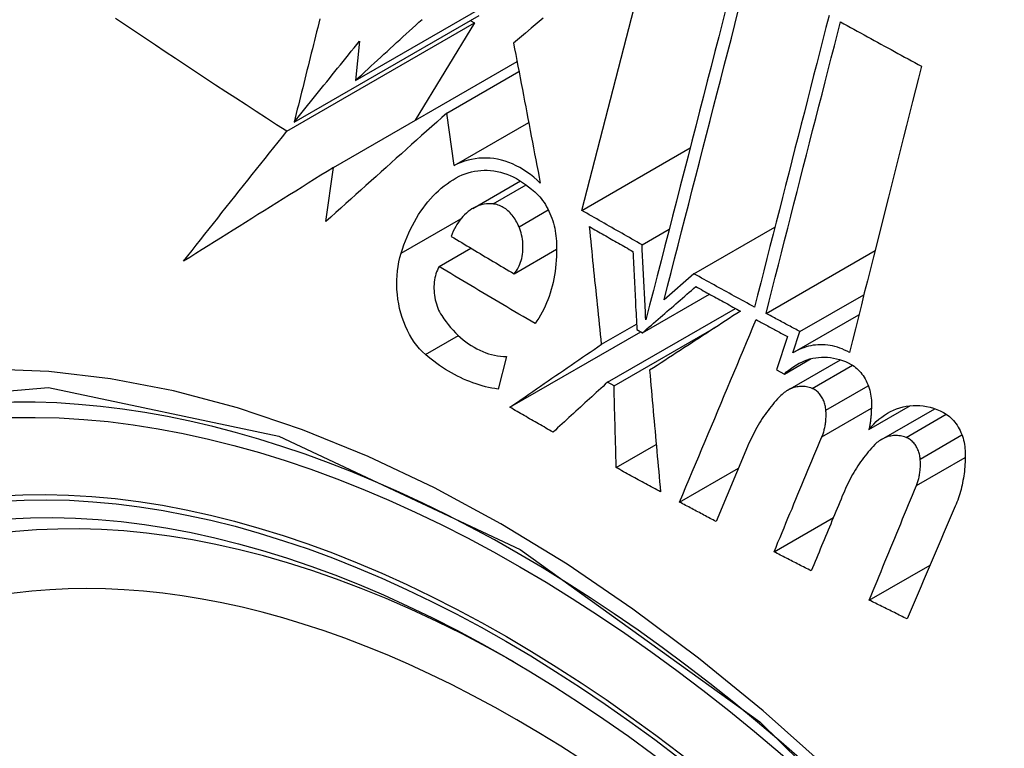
# Model space of a CAD drawing. Header units: inches. Extents: x 18 to 202, y 13 to 131.
# Tile 36 of 54: x 191.337 to 191.555, y 60.147 to 60.309. Entities that reach past the tile are written whole.
import ezdxf

# ---------------------------------------------------------------- set-up
doc = ezdxf.new("R2010")
doc.units = ezdxf.units.IN
doc.header["$MEASUREMENT"] = 0
doc.layers.add('Visible Edges(ANSI)', color=7, linetype='Continuous', lineweight=25)
doc.layers.add('Visible Tangent Edges(ANSI)', color=7, linetype='Continuous', lineweight=25)

msp = doc.modelspace()

# ---------------------------------------------------------------- linework, layer by layer
at = {"layer": 'Visible Edges(ANSI)'}
for p, q in [((191.46121, 60.26646), (191.47762, 60.3301)), ((191.41111, 60.2952), (191.44866, 60.31688)), ((191.39594, 60.28395), (191.43748, 60.30793)), ((191.39756, 60.28596), (191.4385, 60.30959)), ((191.43748, 60.30793), (191.42436, 60.28639)), ((191.43655, 60.30847), (191.43748, 60.30793)), ((191.41202, 60.3039), (191.41111, 60.2952)), ((191.4063, 60.27597), (191.44688, 60.2994)), ((191.43134, 60.288), (191.4473, 60.29722)), ((191.43297, 60.27636), (191.43134, 60.288)), ((191.43297, 60.27636), (191.44946, 60.28588)), ((191.46121, 60.26646), (191.48518, 60.2803)), ((191.40459, 60.26396), (191.4063, 60.27597)), ((191.43711, 60.2669), (191.44763, 60.27297)), ((191.47454, 60.25885), (191.48055, 60.26232)), ((191.48603, 60.25241), (191.50394, 60.26275)), ((191.42962, 60.25404), (191.43666, 60.25811)), ((191.44625, 60.25242), (191.45565, 60.25784)), ((191.50198, 60.24367), (191.52609, 60.25758)), ((191.48603, 60.25241), (191.4794, 60.24665)), ((191.47465, 60.23937), (191.48946, 60.24792)), ((191.50948, 60.23963), (191.52362, 60.24779)), ((191.46691, 60.22842), (191.49521, 60.24476)), ((191.50829, 60.23513), (191.5225, 60.24334)), ((191.46559, 60.23684), (191.47333, 60.24131)), ((191.46834, 60.22761), (191.49086, 60.24062)), ((191.4453, 60.22288), (191.47424, 60.23959)), ((191.47339, 60.24007), (191.47465, 60.23937)), ((191.50671, 60.23854), (191.50426, 60.23116)), ((191.50791, 60.2349), (191.50948, 60.23963)), ((191.44455, 60.23409), (191.4427, 60.22689)), ((191.50603, 60.23021), (191.51197, 60.23364)), ((191.50678, 60.22665), (191.51843, 60.23338)), ((191.50426, 60.23116), (191.50603, 60.23021)), ((191.46834, 60.22761), (191.46691, 60.22842)), ((191.52475, 60.21793), (191.53396, 60.22325)), ((191.52753, 60.21577), (191.5393, 60.22256)), ((191.46884, 60.20953), (191.47768, 60.21463)), ((191.49789, 60.21421), (191.49093, 60.19759)), ((191.48284, 60.2019), (191.49589, 60.20943)), ((191.50374, 60.1909), (191.51687, 60.19848)), ((191.52481, 60.1802), (191.53827, 60.18797))]:
    msp.add_line(p, q, dxfattribs=at)
at = {"layer": 'Visible Edges(ANSI)', "flags": 128}
for points in [[(191.49317, 60.31134), (191.49234, 60.30811), (191.4915, 60.30485), (191.49066, 60.30159), (191.48981, 60.29831), (191.48897, 60.29502), (191.48812, 60.29172), (191.48727, 60.28842), (191.48642, 60.2851), (191.48556, 60.28179), (191.48471, 60.27847), (191.48385, 60.27515), (191.483, 60.27183), (191.48214, 60.26851), (191.48129, 60.26519), (191.48044, 60.26188), (191.47959, 60.25858), (191.47874, 60.25528), (191.4779, 60.25199), (191.47705, 60.24872), (191.47621, 60.24546), (191.47538, 60.24221)], [(191.4794, 60.24665), (191.48017, 60.24966), (191.48095, 60.25268), (191.48173, 60.25572), (191.48251, 60.25876), (191.48329, 60.2618), (191.48408, 60.26486), (191.48486, 60.26792), (191.48565, 60.27098), (191.48644, 60.27405), (191.48723, 60.27711), (191.48802, 60.28018), (191.48881, 60.28325), (191.48959, 60.28631), (191.49038, 60.28937), (191.49117, 60.29243), (191.49195, 60.29548), (191.49274, 60.29852), (191.49352, 60.30156), (191.4943, 60.30458), (191.49507, 60.3076), (191.49584, 60.3106)], [(191.39594, 60.28395), (191.39368, 60.2854), (191.39143, 60.28686), (191.38917, 60.28832), (191.38692, 60.28978), (191.38468, 60.29125), (191.38243, 60.29271), (191.3802, 60.29418), (191.37796, 60.29565), (191.37573, 60.29713), (191.37351, 60.2986), (191.37129, 60.30008), (191.36907, 60.30155), (191.36686, 60.30303), (191.36465, 60.30451), (191.36245, 60.30598), (191.36025, 60.30746), (191.35806, 60.30894)], [(191.40326, 60.30884), (191.40303, 60.30789), (191.40279, 60.30694), (191.40255, 60.30599), (191.40231, 60.30503), (191.40207, 60.30408), (191.40184, 60.30313), (191.4016, 60.30217), (191.40136, 60.30122), (191.40112, 60.30027), (191.40088, 60.29931), (191.40065, 60.29836), (191.40041, 60.2974), (191.40017, 60.29645), (191.39993, 60.29549), (191.39969, 60.29454), (191.39946, 60.29359), (191.39922, 60.29263), (191.39898, 60.29168), (191.39874, 60.29072), (191.39851, 60.28977), (191.39827, 60.28882), (191.39803, 60.28786), (191.3978, 60.28691), (191.39756, 60.28596)], [(191.41111, 60.2952), (191.41181, 60.29584), (191.41251, 60.29648), (191.41321, 60.29712), (191.41391, 60.29777), (191.41461, 60.29841), (191.41531, 60.29906), (191.41601, 60.2997), (191.41672, 60.30034), (191.41742, 60.30099), (191.41812, 60.30163), (191.41883, 60.30228), (191.41953, 60.30292), (191.42023, 60.30357), (191.42094, 60.30421), (191.42164, 60.30486), (191.42234, 60.3055), (191.42305, 60.30615), (191.42375, 60.30679), (191.42446, 60.30744), (191.42516, 60.30808), (191.42586, 60.30872)], [(191.45266, 60.30901), (191.45135, 60.3079), (191.45003, 60.30679), (191.44872, 60.30568), (191.44742, 60.30457), (191.44611, 60.30347)], [(191.51591, 60.30958), (191.51524, 60.30694), (191.51456, 60.30429), (191.51388, 60.30163), (191.5132, 60.29896), (191.51251, 60.29628), (191.51182, 60.2936), (191.51114, 60.29091), (191.51045, 60.28822), (191.50976, 60.28552), (191.50907, 60.28282), (191.50838, 60.28012), (191.50769, 60.27741), (191.50699, 60.2747), (191.5063, 60.27199), (191.50561, 60.26929), (191.50492, 60.26658), (191.50423, 60.26387), (191.50354, 60.26117), (191.50285, 60.25847), (191.50216, 60.25578), (191.50148, 60.25309), (191.50079, 60.2504), (191.50011, 60.24772), (191.49943, 60.24505)], [(191.50198, 60.24367), (191.50266, 60.24634), (191.50334, 60.24902), (191.50402, 60.2517), (191.50471, 60.25439), (191.5054, 60.25708), (191.50608, 60.25978), (191.50677, 60.26249), (191.50746, 60.26519), (191.50815, 60.2679), (191.50884, 60.2706), (191.50953, 60.27331), (191.51022, 60.27602), (191.51091, 60.27872), (191.5116, 60.28143), (191.51229, 60.28413), (191.51298, 60.28682), (191.51367, 60.28952), (191.51436, 60.2922), (191.51504, 60.29489), (191.51572, 60.29756), (191.51641, 60.30023), (191.51709, 60.30289), (191.51776, 60.30554), (191.51844, 60.30818)], [(191.51844, 60.30818), (191.51918, 60.30777), (191.51993, 60.30736), (191.52068, 60.30694), (191.52142, 60.30653), (191.52217, 60.30612), (191.52291, 60.30571), (191.52366, 60.3053), (191.52441, 60.30489), (191.52516, 60.30448), (191.5259, 60.30407), (191.52665, 60.30366), (191.5274, 60.30324), (191.52815, 60.30283), (191.52889, 60.30242), (191.52964, 60.30202), (191.53039, 60.30161), (191.53114, 60.3012), (191.53189, 60.30079), (191.53264, 60.30038), (191.53339, 60.29997), (191.53414, 60.29956), (191.53489, 60.29915), (191.53564, 60.29874), (191.53639, 60.29834)], [(191.39756, 60.28596), (191.39816, 60.2867), (191.39876, 60.28745), (191.39936, 60.2882), (191.39996, 60.28894), (191.40056, 60.28969), (191.40116, 60.29044), (191.40176, 60.29118), (191.40236, 60.29193), (191.40297, 60.29268), (191.40357, 60.29343), (191.40417, 60.29418), (191.40477, 60.29492), (191.40538, 60.29567), (191.40598, 60.29642), (191.40659, 60.29717), (191.40719, 60.29792), (191.40779, 60.29866), (191.4084, 60.29941), (191.409, 60.30016), (191.40961, 60.30091), (191.41021, 60.30166), (191.41082, 60.3024), (191.41142, 60.30315), (191.41202, 60.3039)], [(191.44611, 60.30347), (191.44635, 60.3022), (191.44659, 60.30093), (191.44684, 60.29965), (191.44708, 60.29837), (191.44732, 60.29709), (191.44757, 60.2958), (191.44781, 60.29451), (191.44806, 60.29322), (191.44831, 60.29193), (191.44855, 60.29064), (191.4488, 60.28935), (191.44905, 60.28805), (191.44929, 60.28675), (191.44954, 60.28546), (191.44979, 60.28416), (191.45004, 60.28286), (191.45029, 60.28156), (191.45053, 60.28027), (191.45078, 60.27897), (191.45103, 60.27767), (191.45128, 60.27637), (191.45153, 60.27508), (191.45178, 60.27378), (191.45203, 60.27249)], [(191.53639, 60.29834), (191.53573, 60.29574), (191.53507, 60.29313), (191.53441, 60.29052), (191.53374, 60.2879), (191.53308, 60.28527), (191.53241, 60.28264), (191.53175, 60.28), (191.53108, 60.27736), (191.53041, 60.27471), (191.52974, 60.27206), (191.52907, 60.26941), (191.5284, 60.26676), (191.52773, 60.2641), (191.52706, 60.26145), (191.52639, 60.25879), (191.52572, 60.25614), (191.52506, 60.25349), (191.52439, 60.25084), (191.52372, 60.24819), (191.52306, 60.24555), (191.5224, 60.24291), (191.52174, 60.24027), (191.52108, 60.23764), (191.52042, 60.23502)], [(191.43134, 60.288), (191.43023, 60.28701), (191.42911, 60.28601), (191.428, 60.28501), (191.42688, 60.28401), (191.42576, 60.28301), (191.42465, 60.282), (191.42353, 60.281), (191.42241, 60.28), (191.42129, 60.27899), (191.42017, 60.27799), (191.41905, 60.27699), (191.41793, 60.27598), (191.41681, 60.27498), (191.4157, 60.27397), (191.41458, 60.27297), (191.41346, 60.27196), (191.41235, 60.27096), (191.41123, 60.26996), (191.41012, 60.26896), (191.40901, 60.26795), (191.4079, 60.26695), (191.40679, 60.26596), (191.40569, 60.26496), (191.40459, 60.26396)], [(191.37311, 60.2552), (191.37404, 60.25639), (191.37498, 60.25758), (191.37592, 60.25878), (191.37686, 60.25997), (191.37781, 60.26117), (191.37875, 60.26237), (191.3797, 60.26356), (191.38065, 60.26476), (191.3816, 60.26596), (191.38255, 60.26716), (191.3835, 60.26836), (191.38446, 60.26956), (191.38541, 60.27076), (191.38637, 60.27196), (191.38732, 60.27316), (191.38828, 60.27436), (191.38924, 60.27556), (191.39019, 60.27676), (191.39115, 60.27796), (191.39211, 60.27916), (191.39307, 60.28036), (191.39403, 60.28155), (191.39499, 60.28275), (191.39594, 60.28395)], [(191.45203, 60.27249), (191.45131, 60.27316), (191.45058, 60.2738), (191.44983, 60.27439), (191.44906, 60.27494), (191.44828, 60.27546), (191.44749, 60.27592), (191.44669, 60.27634), (191.44588, 60.27672), (191.44506, 60.27705), (191.44424, 60.27733), (191.44341, 60.27757), (191.44258, 60.27776), (191.44175, 60.2779), (191.44092, 60.27799), (191.4401, 60.27804), (191.43927, 60.27804), (191.43845, 60.27799), (191.43764, 60.27789), (191.43684, 60.27775), (191.43604, 60.27756), (191.43526, 60.27733), (191.43449, 60.27705), (191.43372, 60.27673), (191.43297, 60.27636)], [(191.4063, 60.27597), (191.4049, 60.27509), (191.4035, 60.27422), (191.4021, 60.27334), (191.4007, 60.27247), (191.39931, 60.2716), (191.39791, 60.27073), (191.39652, 60.26986), (191.39513, 60.26898), (191.39374, 60.26812), (191.39235, 60.26725), (191.39096, 60.26638), (191.38957, 60.26551), (191.38819, 60.26465), (191.38681, 60.26378), (191.38543, 60.26292), (191.38405, 60.26206), (191.38267, 60.26119), (191.3813, 60.26033), (191.37993, 60.25947), (191.37856, 60.25862), (191.37719, 60.25776), (191.37583, 60.25691), (191.37447, 60.25605), (191.37311, 60.2552)], [(191.43345, 60.27365), (191.4341, 60.27399), (191.43475, 60.27429), (191.43542, 60.27455), (191.4361, 60.27477), (191.43678, 60.27496), (191.43748, 60.27511), (191.43818, 60.27522), (191.43889, 60.2753), (191.4396, 60.27533), (191.44031, 60.27532), (191.44103, 60.27528), (191.44175, 60.27519), (191.44247, 60.27507), (191.44319, 60.2749), (191.44391, 60.2747), (191.44462, 60.27446), (191.44533, 60.27417), (191.44604, 60.27385), (191.44673, 60.27349), (191.44742, 60.2731), (191.4481, 60.27266), (191.44877, 60.2722), (191.44943, 60.27169), (191.45007, 60.27116)], [(191.42123, 60.25696), (191.42153, 60.25789), (191.42185, 60.25881), (191.42219, 60.25971), (191.42255, 60.2606), (191.42292, 60.26146), (191.42332, 60.26231), (191.42374, 60.26314), (191.42418, 60.26395), (191.42463, 60.26474), (191.4251, 60.26551), (191.42559, 60.26626), (191.4261, 60.26698), (191.42663, 60.26768), (191.42718, 60.26836), (191.42774, 60.26901), (191.42831, 60.26964), (191.42891, 60.27024), (191.42951, 60.27081), (191.43013, 60.27136), (191.43077, 60.27188), (191.43142, 60.27236), (191.43208, 60.27282), (191.43276, 60.27325), (191.43345, 60.27365)], [(191.45007, 60.27116), (191.45045, 60.27086), (191.45083, 60.27054), (191.4512, 60.2702), (191.45156, 60.26984), (191.4519, 60.26945), (191.45223, 60.26905), (191.45255, 60.26863), (191.45286, 60.26819), (191.45315, 60.26773), (191.45343, 60.26726), (191.45369, 60.26677), (191.45394, 60.26628), (191.45417, 60.26577), (191.45439, 60.26524), (191.45459, 60.26471), (191.45477, 60.26417), (191.45493, 60.26362), (191.45508, 60.26306), (191.45521, 60.2625), (191.45532, 60.26194), (191.45542, 60.26137), (191.45549, 60.2608), (191.45555, 60.26022), (191.45559, 60.25965)], [(191.44158, 60.26789), (191.44109, 60.26792), (191.4406, 60.26792), (191.44011, 60.26788), (191.43963, 60.26782), (191.43916, 60.26772), (191.43869, 60.26759), (191.43823, 60.26743), (191.43777, 60.26724), (191.43733, 60.26702), (191.4369, 60.26677), (191.43648, 60.26649), (191.43607, 60.26619), (191.43567, 60.26585), (191.43529, 60.2655), (191.43492, 60.26511), (191.43456, 60.2647), (191.43422, 60.26427), (191.4339, 60.26382), (191.4336, 60.26335), (191.43331, 60.26286), (191.43304, 60.26235), (191.43278, 60.26182), (191.43255, 60.26127), (191.43233, 60.26071)], [(191.44732, 60.26283), (191.44717, 60.26318), (191.447, 60.26352), (191.44683, 60.26385), (191.44665, 60.26417), (191.44645, 60.26448), (191.44625, 60.26479), (191.44604, 60.26508), (191.44583, 60.26536), (191.4456, 60.26562), (191.44537, 60.26588), (191.44513, 60.26612), (191.44488, 60.26635), (191.44462, 60.26657), (191.44437, 60.26677), (191.4441, 60.26695), (191.44383, 60.26712), (191.44356, 60.26727), (191.44328, 60.26741), (191.443, 60.26753), (191.44272, 60.26764), (191.44243, 60.26773), (191.44215, 60.2678), (191.44186, 60.26785), (191.44158, 60.26789)], [(191.47454, 60.25885), (191.47398, 60.25916), (191.47342, 60.25948), (191.47286, 60.2598), (191.4723, 60.26011), (191.47175, 60.26043), (191.47119, 60.26074), (191.47063, 60.26106), (191.47008, 60.26138), (191.46952, 60.26169), (191.46896, 60.26201), (191.46841, 60.26233), (191.46785, 60.26264), (191.4673, 60.26296), (191.46674, 60.26328), (191.46619, 60.2636), (191.46563, 60.26391), (191.46508, 60.26423), (191.46452, 60.26455), (191.46397, 60.26487), (191.46342, 60.26519), (191.46286, 60.2655), (191.46231, 60.26582), (191.46176, 60.26614), (191.46121, 60.26646)], [(191.44625, 60.25242), (191.4465, 60.25273), (191.44673, 60.25306), (191.44695, 60.25341), (191.44715, 60.25377), (191.44734, 60.25416), (191.44751, 60.25455), (191.44766, 60.25497), (191.44779, 60.25539), (191.44791, 60.25583), (191.448, 60.25628), (191.44808, 60.25673), (191.44814, 60.2572), (191.44818, 60.25767), (191.4482, 60.25814), (191.4482, 60.25862), (191.44818, 60.2591), (191.44814, 60.25958), (191.44808, 60.26006), (191.448, 60.26054), (191.4479, 60.26101), (191.44779, 60.26148), (191.44765, 60.26194), (191.44749, 60.26239), (191.44732, 60.26283)], [(191.46559, 60.23684), (191.46548, 60.23793), (191.46537, 60.23901), (191.46525, 60.2401), (191.46514, 60.24118), (191.46503, 60.24227), (191.46492, 60.24336), (191.4648, 60.24444), (191.46469, 60.24553), (191.46458, 60.24662), (191.46447, 60.2477), (191.46436, 60.24879), (191.46424, 60.24988), (191.46413, 60.25096), (191.46402, 60.25205), (191.46391, 60.25313), (191.4638, 60.25422), (191.46369, 60.2553), (191.46358, 60.25638), (191.46347, 60.25746), (191.46336, 60.25855), (191.46325, 60.25963), (191.46314, 60.2607), (191.46303, 60.26178), (191.46292, 60.26286)], [(191.46292, 60.26286), (191.46332, 60.26263), (191.46372, 60.2624), (191.46411, 60.26217), (191.46451, 60.26194), (191.46491, 60.26171), (191.46531, 60.26148), (191.46571, 60.26125), (191.46611, 60.26103), (191.46651, 60.2608), (191.46691, 60.26057), (191.46731, 60.26034), (191.46771, 60.26011), (191.46811, 60.25988), (191.46851, 60.25966), (191.46891, 60.25943), (191.46931, 60.2592), (191.46971, 60.25897), (191.47011, 60.25874), (191.47051, 60.25852), (191.47091, 60.25829), (191.47132, 60.25806), (191.47172, 60.25783), (191.47212, 60.25761), (191.47252, 60.25738)], [(191.43233, 60.26071), (191.43291, 60.26036), (191.43348, 60.26001), (191.43406, 60.25967), (191.43464, 60.25932), (191.43521, 60.25897), (191.43579, 60.25863), (191.43637, 60.25828), (191.43695, 60.25793), (191.43753, 60.25759), (191.43811, 60.25724), (191.43869, 60.25689), (191.43927, 60.25655), (191.43985, 60.2562), (191.44043, 60.25586), (191.44101, 60.25551), (191.44159, 60.25517), (191.44217, 60.25482), (191.44275, 60.25448), (191.44333, 60.25413), (191.44392, 60.25379), (191.4445, 60.25345), (191.44508, 60.2531), (191.44566, 60.25276), (191.44625, 60.25242)], [(191.45559, 60.25965), (191.45563, 60.25879), (191.45565, 60.25794), (191.45564, 60.25709), (191.45562, 60.25624), (191.45557, 60.2554), (191.4555, 60.25457), (191.45541, 60.25374), (191.4553, 60.25291), (191.45517, 60.2521), (191.45502, 60.25129), (191.45485, 60.2505), (191.45466, 60.24971), (191.45445, 60.24894), (191.45421, 60.24817), (191.45396, 60.24743), (191.4537, 60.24669), (191.45341, 60.24597), (191.4531, 60.24527), (191.45278, 60.24458), (191.45243, 60.24391), (191.45208, 60.24326), (191.4517, 60.24263), (191.4513, 60.24202), (191.45089, 60.24142)], [(191.47538, 60.24221), (191.47534, 60.2429), (191.47531, 60.2436), (191.47527, 60.24429), (191.47524, 60.24498), (191.4752, 60.24568), (191.47517, 60.24637), (191.47513, 60.24707), (191.47509, 60.24776), (191.47506, 60.24845), (191.47502, 60.24915), (191.47499, 60.24984), (191.47495, 60.25053), (191.47492, 60.25123), (191.47488, 60.25192), (191.47485, 60.25262), (191.47481, 60.25331), (191.47478, 60.254), (191.47474, 60.25469), (191.47471, 60.25539), (191.47467, 60.25608), (191.47464, 60.25677), (191.4746, 60.25746), (191.47457, 60.25816), (191.47454, 60.25885)], [(191.42662, 60.23455), (191.42596, 60.23517), (191.42532, 60.23583), (191.42472, 60.23655), (191.42414, 60.23732), (191.4236, 60.23813), (191.4231, 60.23899), (191.42263, 60.23988), (191.4222, 60.24081), (191.42182, 60.24176), (191.42147, 60.24274), (191.42117, 60.24374), (191.42091, 60.24475), (191.4207, 60.24578), (191.42053, 60.24682), (191.4204, 60.24787), (191.42032, 60.24891), (191.42028, 60.24996), (191.42029, 60.251), (191.42034, 60.25203), (191.42043, 60.25305), (191.42057, 60.25406), (191.42075, 60.25505), (191.42097, 60.25601), (191.42123, 60.25696)], [(191.47252, 60.25738), (191.47256, 60.25666), (191.47259, 60.25594), (191.47263, 60.25522), (191.47266, 60.2545), (191.4727, 60.25378), (191.47273, 60.25306), (191.47277, 60.25234), (191.47281, 60.25162), (191.47284, 60.2509), (191.47288, 60.25017), (191.47292, 60.24945), (191.47295, 60.24873), (191.47299, 60.24801), (191.47302, 60.24729), (191.47306, 60.24657), (191.4731, 60.24584), (191.47313, 60.24512), (191.47317, 60.2444), (191.47321, 60.24368), (191.47324, 60.24296), (191.47328, 60.24224), (191.47332, 60.24151), (191.47336, 60.24079), (191.47339, 60.24007)], [(191.42962, 60.25404), (191.42943, 60.25366), (191.42925, 60.25326), (191.42909, 60.25284), (191.42895, 60.25241), (191.42883, 60.25197), (191.42873, 60.25152), (191.42864, 60.25105), (191.42858, 60.25058), (191.42853, 60.25011), (191.42851, 60.24962), (191.4285, 60.24914), (191.42852, 60.24865), (191.42855, 60.24816), (191.42861, 60.24767), (191.42868, 60.24718), (191.42878, 60.24669), (191.42889, 60.24622), (191.42903, 60.24575), (191.42918, 60.24528), (191.42935, 60.24483), (191.42954, 60.24439), (191.42975, 60.24397), (191.42998, 60.24356), (191.43023, 60.24317)], [(191.45089, 60.24142), (191.45, 60.24194), (191.4491, 60.24246), (191.44821, 60.24299), (191.44731, 60.24351), (191.44642, 60.24403), (191.44553, 60.24455), (191.44464, 60.24508), (191.44375, 60.2456), (191.44286, 60.24613), (191.44197, 60.24665), (191.44109, 60.24718), (191.4402, 60.2477), (191.43931, 60.24823), (191.43843, 60.24875), (191.43754, 60.24928), (191.43666, 60.24981), (191.43578, 60.25034), (191.43489, 60.25087), (191.43401, 60.2514), (191.43313, 60.25192), (191.43226, 60.25245), (191.43138, 60.25298), (191.4305, 60.25351), (191.42962, 60.25404)], [(191.49943, 60.24505), (191.49887, 60.24536), (191.49831, 60.24566), (191.49775, 60.24597), (191.49719, 60.24627), (191.49663, 60.24658), (191.49607, 60.24688), (191.49551, 60.24719), (191.49495, 60.24749), (191.49439, 60.2478), (191.49384, 60.24811), (191.49328, 60.24841), (191.49272, 60.24872), (191.49216, 60.24903), (191.4916, 60.24933), (191.49105, 60.24964), (191.49049, 60.24995), (191.48993, 60.25025), (191.48937, 60.25056), (191.48882, 60.25087), (191.48826, 60.25118), (191.4877, 60.25148), (191.48715, 60.25179), (191.48659, 60.2521), (191.48603, 60.25241)], [(191.47465, 60.23937), (191.47514, 60.23979), (191.47563, 60.24022), (191.47613, 60.24065), (191.47662, 60.24108), (191.47711, 60.2415), (191.4776, 60.24193), (191.4781, 60.24236), (191.47859, 60.24279), (191.47908, 60.24321), (191.47957, 60.24364), (191.48006, 60.24407), (191.48056, 60.24449), (191.48105, 60.24492), (191.48154, 60.24535), (191.48203, 60.24577), (191.48252, 60.2462), (191.48301, 60.24662), (191.4835, 60.24705), (191.48399, 60.24747), (191.48448, 60.2479), (191.48497, 60.24832), (191.48546, 60.24875), (191.48594, 60.24917), (191.48643, 60.24959)], [(191.48643, 60.24959), (191.48684, 60.24936), (191.48725, 60.24914), (191.48766, 60.24891), (191.48807, 60.24868), (191.48848, 60.24846), (191.48889, 60.24823), (191.4893, 60.248), (191.48972, 60.24778), (191.49013, 60.24755), (191.49054, 60.24732), (191.49095, 60.2471), (191.49136, 60.24687), (191.49177, 60.24664), (191.49218, 60.24642), (191.49259, 60.24619), (191.49301, 60.24597), (191.49342, 60.24574), (191.49383, 60.24552), (191.49424, 60.24529), (191.49465, 60.24507), (191.49507, 60.24484), (191.49548, 60.24461), (191.49589, 60.24439), (191.4963, 60.24416)], [(191.43023, 60.24317), (191.43069, 60.24248), (191.43118, 60.24182), (191.43167, 60.24118), (191.43219, 60.24056), (191.43272, 60.23996), (191.43326, 60.23939), (191.43381, 60.23885), (191.43438, 60.23833), (191.43496, 60.23784), (191.43555, 60.23737), (191.43616, 60.23694), (191.43677, 60.23653), (191.43739, 60.23615), (191.43802, 60.23581), (191.43866, 60.23549), (191.4393, 60.23521), (191.43995, 60.23495), (191.4406, 60.23473), (191.44125, 60.23454), (191.44191, 60.23439), (191.44257, 60.23426), (191.44323, 60.23417), (191.44389, 60.23411), (191.44455, 60.23409)], [(191.4963, 60.24416), (191.49548, 60.24363), (191.49466, 60.24309), (191.49384, 60.24256), (191.49301, 60.24202), (191.49218, 60.24148), (191.49135, 60.24093), (191.49052, 60.24039), (191.48968, 60.23984), (191.48884, 60.2393), (191.48801, 60.23875), (191.48717, 60.2382), (191.48632, 60.23765), (191.48548, 60.2371), (191.48464, 60.23655), (191.4838, 60.236), (191.48295, 60.23545), (191.48211, 60.2349), (191.48127, 60.23435), (191.48042, 60.2338), (191.47958, 60.23325), (191.47874, 60.2327), (191.4779, 60.23215), (191.47706, 60.23161), (191.47622, 60.23106)], [(191.50948, 60.23963), (191.50917, 60.23979), (191.50885, 60.23996), (191.50854, 60.24013), (191.50823, 60.2403), (191.50791, 60.24047), (191.5076, 60.24063), (191.50729, 60.2408), (191.50698, 60.24097), (191.50666, 60.24114), (191.50635, 60.24131), (191.50604, 60.24148), (191.50573, 60.24164), (191.50541, 60.24181), (191.5051, 60.24198), (191.50479, 60.24215), (191.50448, 60.24232), (191.50416, 60.24249), (191.50385, 60.24265), (191.50354, 60.24282), (191.50323, 60.24299), (191.50292, 60.24316), (191.5026, 60.24333), (191.50229, 60.2435), (191.50198, 60.24367)], [(191.48284, 60.2019), (191.48355, 60.20358), (191.48425, 60.20525), (191.48496, 60.20694), (191.48566, 60.20862), (191.48637, 60.2103), (191.48708, 60.21198), (191.48778, 60.21367), (191.48849, 60.21535), (191.4892, 60.21704), (191.4899, 60.21873), (191.49061, 60.22041), (191.49132, 60.2221), (191.49202, 60.22378), (191.49273, 60.22547), (191.49344, 60.22715), (191.49414, 60.22884), (191.49485, 60.23052), (191.49556, 60.2322), (191.49626, 60.23388), (191.49697, 60.23557), (191.49767, 60.23724), (191.49837, 60.23892), (191.49908, 60.2406), (191.49978, 60.24227)], [(191.49978, 60.24227), (191.50007, 60.24212), (191.50035, 60.24196), (191.50064, 60.24181), (191.50093, 60.24165), (191.50122, 60.24149), (191.50151, 60.24134), (191.5018, 60.24118), (191.50208, 60.24103), (191.50237, 60.24087), (191.50266, 60.24071), (191.50295, 60.24056), (191.50324, 60.2404), (191.50353, 60.24025), (191.50382, 60.24009), (191.5041, 60.23993), (191.50439, 60.23978), (191.50468, 60.23962), (191.50497, 60.23947), (191.50526, 60.23931), (191.50555, 60.23916), (191.50584, 60.239), (191.50613, 60.23885), (191.50642, 60.23869), (191.50671, 60.23854)], [(191.4453, 60.22288), (191.44614, 60.22346), (191.44699, 60.22404), (191.44783, 60.22463), (191.44868, 60.22521), (191.44952, 60.22579), (191.45037, 60.22637), (191.45122, 60.22696), (191.45207, 60.22754), (191.45292, 60.22813), (191.45376, 60.22871), (191.45461, 60.22929), (191.45546, 60.22988), (191.45631, 60.23046), (191.45716, 60.23104), (191.458, 60.23163), (191.45885, 60.23221), (191.4597, 60.23279), (191.46054, 60.23337), (191.46139, 60.23395), (191.46223, 60.23453), (191.46307, 60.23511), (191.46392, 60.23569), (191.46476, 60.23627), (191.46559, 60.23684)], [(191.52042, 60.23502), (191.5199, 60.2353), (191.51937, 60.23555), (191.51884, 60.23578), (191.51831, 60.23599), (191.51777, 60.23617), (191.51723, 60.23632), (191.51669, 60.23645), (191.51615, 60.23656), (191.51561, 60.23664), (191.51507, 60.23669), (191.51453, 60.23672), (191.514, 60.23673), (191.51346, 60.23671), (191.51293, 60.23666), (191.5124, 60.23659), (191.51187, 60.2365), (191.51135, 60.23638), (191.51084, 60.23624), (191.51033, 60.23607), (191.50983, 60.23588), (191.50934, 60.23567), (191.50886, 60.23544), (191.50838, 60.23518), (191.50791, 60.2349)], [(191.4427, 60.22689), (191.44199, 60.227), (191.44129, 60.22713), (191.44059, 60.22728), (191.43989, 60.22744), (191.4392, 60.22763), (191.4385, 60.22783), (191.43781, 60.22806), (191.43712, 60.2283), (191.43643, 60.22855), (191.43574, 60.22883), (191.43506, 60.22913), (191.43438, 60.22944), (191.43371, 60.22977), (191.43304, 60.23012), (191.43237, 60.23049), (191.43171, 60.23087), (191.43106, 60.23127), (191.43041, 60.23169), (191.42976, 60.23213), (191.42912, 60.23258), (191.42849, 60.23305), (191.42786, 60.23354), (191.42724, 60.23404), (191.42662, 60.23455)], [(191.50603, 60.23021), (191.50653, 60.23069), (191.50705, 60.23113), (191.50758, 60.23155), (191.50813, 60.23194), (191.5087, 60.23229), (191.50927, 60.23261), (191.50986, 60.2329), (191.51046, 60.23316), (191.51108, 60.23338), (191.5117, 60.23357), (191.51233, 60.23372), (191.51297, 60.23384), (191.51361, 60.23392), (191.51426, 60.23396), (191.51492, 60.23397), (191.51558, 60.23394), (191.51624, 60.23387), (191.5169, 60.23377), (191.51756, 60.23362), (191.51821, 60.23345), (191.51887, 60.23323), (191.51952, 60.23298), (191.52016, 60.23269), (191.5208, 60.23236)], [(191.5208, 60.23236), (191.52113, 60.23217), (191.52145, 60.23196), (191.52177, 60.23172), (191.52208, 60.23146), (191.52237, 60.23119), (191.52266, 60.23089), (191.52294, 60.23057), (191.5232, 60.23024), (191.52345, 60.22989), (191.52368, 60.22953), (191.52391, 60.22915), (191.52411, 60.22876), (191.52431, 60.22836), (191.52448, 60.22795), (191.52464, 60.22753), (191.52478, 60.2271), (191.52491, 60.22667), (191.52502, 60.22623), (191.52511, 60.22579), (191.52518, 60.22534), (191.52524, 60.22489), (191.52528, 60.22445), (191.5253, 60.224), (191.5253, 60.22355)], [(191.47622, 60.23106), (191.47631, 60.22994), (191.47641, 60.22883), (191.47651, 60.22771), (191.47661, 60.22659), (191.47671, 60.22548), (191.47681, 60.22436), (191.47691, 60.22324), (191.47701, 60.22212), (191.47711, 60.221), (191.47721, 60.21987), (191.47731, 60.21875), (191.47741, 60.21763), (191.47751, 60.21651), (191.47761, 60.21538), (191.47771, 60.21426), (191.47781, 60.21314), (191.47792, 60.21201), (191.47802, 60.21089), (191.47812, 60.20977), (191.47822, 60.20865), (191.47833, 60.20753), (191.47843, 60.2064), (191.47853, 60.20528), (191.47864, 60.20416)], [(191.46691, 60.22842), (191.46641, 60.22796), (191.46591, 60.2275), (191.46541, 60.22704), (191.46491, 60.22659), (191.46441, 60.22613), (191.4639, 60.22567), (191.4634, 60.22521), (191.4629, 60.22475), (191.4624, 60.22429), (191.4619, 60.22383), (191.46139, 60.22337), (191.46089, 60.22291), (191.46039, 60.22245), (191.45988, 60.22199), (191.45938, 60.22152), (191.45888, 60.22106), (191.45837, 60.2206), (191.45787, 60.22014), (191.45737, 60.21968), (191.45686, 60.21922), (191.45636, 60.21876), (191.45586, 60.2183), (191.45536, 60.21784), (191.45485, 60.21738)], [(191.46884, 60.20953), (191.46881, 60.21028), (191.46879, 60.21103), (191.46877, 60.21179), (191.46875, 60.21254), (191.46873, 60.2133), (191.46871, 60.21405), (191.46869, 60.21481), (191.46867, 60.21556), (191.46864, 60.21631), (191.46862, 60.21707), (191.4686, 60.21782), (191.46858, 60.21858), (191.46856, 60.21933), (191.46854, 60.22009), (191.46852, 60.22084), (191.4685, 60.22159), (191.46848, 60.22235), (191.46846, 60.2231), (191.46844, 60.22385), (191.46842, 60.22461), (191.4684, 60.22536), (191.46838, 60.22611), (191.46836, 60.22686), (191.46834, 60.22761)], [(191.51216, 60.22706), (191.51186, 60.22717), (191.51155, 60.22726), (191.51124, 60.22734), (191.51093, 60.2274), (191.51062, 60.22745), (191.51031, 60.22748), (191.51001, 60.22749), (191.5097, 60.22749), (191.50939, 60.22747), (191.50909, 60.22744), (191.50879, 60.22739), (191.50849, 60.22733), (191.5082, 60.22726), (191.50791, 60.22716), (191.50762, 60.22706), (191.50734, 60.22694), (191.50706, 60.2268), (191.50679, 60.22666), (191.50652, 60.22649), (191.50626, 60.22632), (191.50601, 60.22613), (191.50576, 60.22593), (191.50552, 60.22572), (191.50528, 60.2255)], [(191.50528, 60.2255), (191.50491, 60.22511), (191.50454, 60.22472), (191.50417, 60.22432), (191.50381, 60.22391), (191.50345, 60.22349), (191.50311, 60.22307), (191.50276, 60.22264), (191.50243, 60.2222), (191.50209, 60.22175), (191.50177, 60.2213), (191.50145, 60.22084), (191.50114, 60.22037), (191.50083, 60.21989), (191.50053, 60.21941), (191.50024, 60.21892), (191.49995, 60.21842), (191.49967, 60.21792), (191.4994, 60.21741), (191.49913, 60.21689), (191.49887, 60.21637), (191.49862, 60.21584), (191.49837, 60.2153), (191.49813, 60.21476), (191.49789, 60.21421)], [(191.51522, 60.22223), (191.5152, 60.22249), (191.51516, 60.22276), (191.51512, 60.22302), (191.51506, 60.22328), (191.515, 60.22354), (191.51492, 60.2238), (191.51484, 60.22405), (191.51474, 60.2243), (191.51464, 60.22454), (191.51452, 60.22477), (191.5144, 60.225), (191.51427, 60.22522), (191.51413, 60.22544), (191.51398, 60.22564), (191.51382, 60.22584), (191.51366, 60.22602), (191.51349, 60.22619), (191.51332, 60.22636), (191.51313, 60.22651), (191.51295, 60.22664), (191.51276, 60.22677), (191.51256, 60.22688), (191.51236, 60.22698), (191.51216, 60.22706)], [(191.5253, 60.22355), (191.5253, 60.22331), (191.5253, 60.22307), (191.52529, 60.22283), (191.52528, 60.2226), (191.52527, 60.22236), (191.52526, 60.22212), (191.52525, 60.22188), (191.52523, 60.22164), (191.52521, 60.22141), (191.5252, 60.22117), (191.52517, 60.22094), (191.52515, 60.2207), (191.52513, 60.22047), (191.5251, 60.22023), (191.52507, 60.22), (191.52505, 60.21977), (191.52501, 60.21953), (191.52498, 60.2193), (191.52495, 60.21907), (191.52491, 60.21884), (191.52487, 60.21861), (191.52483, 60.21838), (191.52479, 60.21815), (191.52475, 60.21793)], [(191.52475, 60.21793), (191.52526, 60.21855), (191.5258, 60.21914), (191.52637, 60.2197), (191.52695, 60.22022), (191.52756, 60.22071), (191.52818, 60.22115), (191.52883, 60.22156), (191.52949, 60.22193), (191.53016, 60.22225), (191.53085, 60.22253), (191.53156, 60.22277), (191.53228, 60.22297), (191.53301, 60.22312), (191.53374, 60.22322), (191.53449, 60.22328), (191.53524, 60.2233), (191.53599, 60.22326), (191.53675, 60.22318), (191.53751, 60.22305), (191.53827, 60.22288), (191.53902, 60.22266), (191.53977, 60.22239), (191.54051, 60.22208), (191.54125, 60.22172)], [(191.45485, 60.21738), (191.45445, 60.2176), (191.45405, 60.21783), (191.45365, 60.21806), (191.45325, 60.21829), (191.45286, 60.21852), (191.45246, 60.21875), (191.45206, 60.21898), (191.45166, 60.21921), (191.45126, 60.21943), (191.45086, 60.21966), (191.45046, 60.21989), (191.45006, 60.22012), (191.44967, 60.22035), (191.44927, 60.22058), (191.44887, 60.22081), (191.44847, 60.22104), (191.44808, 60.22127), (191.44768, 60.2215), (191.44728, 60.22173), (191.44689, 60.22196), (191.44649, 60.22219), (191.44609, 60.22242), (191.4457, 60.22265), (191.4453, 60.22288)], [(191.51434, 60.21635), (191.51443, 60.21657), (191.51451, 60.21679), (191.51459, 60.21702), (191.51467, 60.21725), (191.51474, 60.21748), (191.51481, 60.21771), (191.51487, 60.21795), (191.51493, 60.21818), (191.51498, 60.21842), (191.51503, 60.21867), (191.51507, 60.21891), (191.51511, 60.21916), (191.51515, 60.21941), (191.51518, 60.21966), (191.51521, 60.21991), (191.51523, 60.22017), (191.51524, 60.22042), (191.51525, 60.22068), (191.51526, 60.22093), (191.51526, 60.22119), (191.51526, 60.22145), (191.51525, 60.22171), (191.51524, 60.22197), (191.51522, 60.22223)], [(191.54125, 60.22172), (191.54159, 60.22153), (191.54192, 60.22131), (191.54225, 60.22108), (191.54256, 60.22082), (191.54287, 60.22055), (191.54317, 60.22025), (191.54346, 60.21994), (191.54373, 60.2196), (191.54399, 60.21926), (191.54424, 60.21889), (191.54448, 60.21851), (191.5447, 60.21812), (191.5449, 60.21772), (191.54509, 60.21731), (191.54526, 60.21689), (191.54542, 60.21646), (191.54556, 60.21602), (191.54568, 60.21558), (191.54578, 60.21513), (191.54587, 60.21468), (191.54594, 60.21423), (191.54599, 60.21378), (191.54603, 60.21332), (191.54605, 60.21287)], [(191.53295, 60.21621), (191.53264, 60.21631), (191.53233, 60.2164), (191.53202, 60.21648), (191.53171, 60.21654), (191.53139, 60.21658), (191.53108, 60.21661), (191.53077, 60.21662), (191.53046, 60.21662), (191.53016, 60.2166), (191.52985, 60.21657), (191.52955, 60.21652), (191.52925, 60.21646), (191.52895, 60.21638), (191.52866, 60.21629), (191.52837, 60.21618), (191.52809, 60.21606), (191.52781, 60.21592), (191.52754, 60.21577), (191.52727, 60.21561), (191.52701, 60.21544), (191.52676, 60.21525), (191.52651, 60.21505), (191.52627, 60.21484), (191.52603, 60.21461)], [(191.50374, 60.1909), (191.50418, 60.19196), (191.50462, 60.19302), (191.50507, 60.19408), (191.50551, 60.19514), (191.50595, 60.1962), (191.50639, 60.19726), (191.50683, 60.19832), (191.50727, 60.19938), (191.50772, 60.20044), (191.50816, 60.2015), (191.5086, 60.20257), (191.50904, 60.20363), (191.50948, 60.20469), (191.50993, 60.20575), (191.51037, 60.20681), (191.51081, 60.20787), (191.51125, 60.20894), (191.51169, 60.21), (191.51214, 60.21106), (191.51258, 60.21212), (191.51302, 60.21318), (191.51346, 60.21423), (191.5139, 60.21529), (191.51434, 60.21635)], [(191.52603, 60.21461), (191.52566, 60.21422), (191.5253, 60.21382), (191.52494, 60.21342), (191.52459, 60.213), (191.52424, 60.21258), (191.5239, 60.21215), (191.52357, 60.21172), (191.52324, 60.21127), (191.52291, 60.21082), (191.5226, 60.21036), (191.52229, 60.2099), (191.52199, 60.20943), (191.52169, 60.20895), (191.5214, 60.20846), (191.52111, 60.20797), (191.52083, 60.20747), (191.52056, 60.20696), (191.5203, 60.20645), (191.52004, 60.20593), (191.51979, 60.20541), (191.51955, 60.20488), (191.51931, 60.20434), (191.51908, 60.2038), (191.51885, 60.20325)], [(191.53608, 60.21142), (191.53606, 60.21168), (191.53602, 60.21194), (191.53597, 60.2122), (191.53591, 60.21247), (191.53584, 60.21272), (191.53576, 60.21298), (191.53568, 60.21323), (191.53558, 60.21347), (191.53547, 60.21371), (191.53535, 60.21395), (191.53522, 60.21418), (191.53509, 60.2144), (191.53495, 60.21461), (191.53479, 60.21481), (191.53464, 60.215), (191.53447, 60.21519), (191.5343, 60.21536), (191.53412, 60.21552), (191.53393, 60.21566), (191.53374, 60.2158), (191.53355, 60.21592), (191.53335, 60.21603), (191.53315, 60.21613), (191.53295, 60.21621)], [(191.54605, 60.21287), (191.54605, 60.21234), (191.54605, 60.21181), (191.54604, 60.21129), (191.54602, 60.21077), (191.54599, 60.21024), (191.54595, 60.20972), (191.54591, 60.20921), (191.54585, 60.20869), (191.54579, 60.20818), (191.54572, 60.20768), (191.54564, 60.20717), (191.54555, 60.20667), (191.54545, 60.20617), (191.54535, 60.20568), (191.54523, 60.20519), (191.54511, 60.2047), (191.54498, 60.20422), (191.54485, 60.20375), (191.5447, 60.20328), (191.54455, 60.20281), (191.54439, 60.20235), (191.54422, 60.2019), (191.54404, 60.20145), (191.54385, 60.20101)], [(191.53525, 60.20556), (191.53533, 60.20578), (191.53542, 60.206), (191.53549, 60.20623), (191.53557, 60.20645), (191.53564, 60.20668), (191.5357, 60.20692), (191.53576, 60.20715), (191.53582, 60.20739), (191.53587, 60.20763), (191.53592, 60.20787), (191.53596, 60.20811), (191.536, 60.20836), (191.53603, 60.20861), (191.53606, 60.20886), (191.53608, 60.20911), (191.5361, 60.20936), (191.53612, 60.20962), (191.53613, 60.20987), (191.53613, 60.21013), (191.53613, 60.21038), (191.53613, 60.21064), (191.53612, 60.2109), (191.5361, 60.21116), (191.53608, 60.21142)], [(191.47864, 60.20416), (191.47823, 60.20439), (191.47782, 60.20461), (191.47741, 60.20483), (191.477, 60.20505), (191.47659, 60.20528), (191.47618, 60.2055), (191.47577, 60.20572), (191.47536, 60.20595), (191.47495, 60.20617), (191.47454, 60.20639), (191.47413, 60.20661), (191.47372, 60.20684), (191.47332, 60.20706), (191.47291, 60.20729), (191.4725, 60.20751), (191.47209, 60.20773), (191.47169, 60.20796), (191.47128, 60.20818), (191.47087, 60.2084), (191.47046, 60.20863), (191.47006, 60.20885), (191.46965, 60.20908), (191.46924, 60.2093), (191.46884, 60.20953)], [(191.52481, 60.1802), (191.52524, 60.18126), (191.52567, 60.18231), (191.52611, 60.18337), (191.52654, 60.18443), (191.52698, 60.18548), (191.52741, 60.18654), (191.52785, 60.1876), (191.52828, 60.18866), (191.52872, 60.18971), (191.52915, 60.19077), (191.52959, 60.19183), (191.53002, 60.19289), (191.53046, 60.19394), (191.53089, 60.195), (191.53133, 60.19606), (191.53177, 60.19712), (191.5322, 60.19817), (191.53264, 60.19923), (191.53307, 60.20029), (191.53351, 60.20134), (191.53394, 60.2024), (191.53438, 60.20345), (191.53481, 60.20451), (191.53525, 60.20556)], [(191.49093, 60.19759), (191.4906, 60.19777), (191.49026, 60.19794), (191.48992, 60.19812), (191.48958, 60.1983), (191.48924, 60.19848), (191.48891, 60.19866), (191.48857, 60.19884), (191.48823, 60.19902), (191.48789, 60.1992), (191.48755, 60.19938), (191.48722, 60.19956), (191.48688, 60.19974), (191.48654, 60.19992), (191.48621, 60.2001), (191.48587, 60.20028), (191.48553, 60.20046), (191.4852, 60.20064), (191.48486, 60.20082), (191.48452, 60.201), (191.48419, 60.20118), (191.48385, 60.20136), (191.48352, 60.20154), (191.48318, 60.20172), (191.48284, 60.2019)], [(191.51885, 60.20325), (191.51857, 60.20256), (191.51828, 60.20187), (191.51799, 60.20118), (191.51771, 60.20049), (191.51742, 60.1998), (191.51714, 60.19911), (191.51685, 60.19842), (191.51656, 60.19773), (191.51628, 60.19703), (191.51599, 60.19634), (191.5157, 60.19565), (191.51542, 60.19496), (191.51513, 60.19427), (191.51484, 60.19358), (191.51456, 60.19289), (191.51427, 60.1922), (191.51398, 60.19151), (191.5137, 60.19082), (191.51341, 60.19012), (191.51313, 60.18943), (191.51284, 60.18874), (191.51255, 60.18805), (191.51227, 60.18736), (191.51198, 60.18667)], [(191.54385, 60.20101), (191.54341, 60.19997), (191.54296, 60.19893), (191.54252, 60.19789), (191.54207, 60.19685), (191.54163, 60.19581), (191.54118, 60.19477), (191.54074, 60.19373), (191.54029, 60.19269), (191.53984, 60.19165), (191.5394, 60.19061), (191.53895, 60.18957), (191.53851, 60.18853), (191.53806, 60.18749), (191.53762, 60.18645), (191.53717, 60.18541), (191.53672, 60.18437), (191.53628, 60.18333), (191.53583, 60.18229), (191.53539, 60.18124), (191.53494, 60.1802), (191.5345, 60.17916), (191.53406, 60.17813), (191.53361, 60.17709), (191.53317, 60.17605)], [(191.51198, 60.18667), (191.51164, 60.18685), (191.51129, 60.18702), (191.51095, 60.1872), (191.5106, 60.18737), (191.51026, 60.18755), (191.50992, 60.18772), (191.50957, 60.1879), (191.50923, 60.18808), (191.50889, 60.18825), (191.50854, 60.18843), (191.5082, 60.1886), (191.50786, 60.18878), (191.50751, 60.18896), (191.50717, 60.18913), (191.50683, 60.18931), (191.50648, 60.18948), (191.50614, 60.18966), (191.5058, 60.18984), (191.50546, 60.19001), (191.50511, 60.19019), (191.50477, 60.19037), (191.50443, 60.19054), (191.50409, 60.19072), (191.50374, 60.1909)], [(191.53317, 60.17605), (191.53282, 60.17622), (191.53247, 60.17639), (191.53212, 60.17657), (191.53177, 60.17674), (191.53142, 60.17691), (191.53107, 60.17708), (191.53073, 60.17726), (191.53038, 60.17743), (191.53003, 60.1776), (191.52968, 60.17777), (191.52933, 60.17795), (191.52898, 60.17812), (191.52863, 60.17829), (191.52829, 60.17847), (191.52794, 60.17864), (191.52759, 60.17881), (191.52724, 60.17899), (191.52689, 60.17916), (191.52655, 60.17933), (191.5262, 60.17951), (191.52585, 60.17968), (191.5255, 60.17985), (191.52515, 60.18003), (191.52481, 60.1802)]]:
    msp.add_lwpolyline(points, dxfattribs=at)
at = {"layer": 'Visible Edges(ANSI)'}
for centre, major_axis, start_param, end_param in [((191.55266, 59.40633), (-0.64961, 1.12515), 5.161526, 5.834048), ((191.44791, 59.9084), (0.15748, -0.27276), 2.363977, 7.060801)]:
    msp.add_ellipse(centre, major_axis=major_axis, ratio=0.57735, start_param=start_param, end_param=end_param, dxfattribs=at)
msp.add_ellipse((191.44443, 59.90639), major_axis=(-0.15994, 0.27703), ratio=0.57735, dxfattribs=at)
at = {"layer": 'Visible Tangent Edges(ANSI)'}
for p, q in [((191.44158, 60.26789), (191.44889, 60.27211)), ((191.44732, 60.26283), (191.4538, 60.26657)), ((191.42123, 60.25696), (191.43448, 60.26461)), ((191.42662, 60.23455), (191.43391, 60.23876)), ((191.51216, 60.22706), (191.52107, 60.23221)), ((191.51522, 60.22223), (191.5246, 60.22764)), ((191.51434, 60.21635), (191.52528, 60.22267)), ((191.53295, 60.21621), (191.54186, 60.22135)), ((191.53608, 60.21142), (191.54532, 60.21675)), ((191.53525, 60.20556), (191.54605, 60.2118))]:
    msp.add_line(p, q, dxfattribs=at)
at = {"layer": 'Visible Tangent Edges(ANSI)', "flags": 128}
for points in [[(191.51548, 60.14311), (191.50134, 60.15568), (191.48701, 60.16739), (191.47254, 60.17822), (191.45795, 60.18813), (191.44329, 60.19709), (191.4286, 60.20507), (191.41396, 60.21202), (191.39943, 60.21792), (191.38506, 60.22276), (191.37089, 60.22652), (191.35697, 60.22921), (191.34333, 60.2308), (191.33003, 60.23129), (191.31711, 60.23068), (191.30466, 60.22897), (191.2927, 60.22619), (191.28125, 60.22233)], [(191.35498, 59.68854), (191.30728, 59.74397), (191.26603, 59.80665), (191.23307, 59.87389), (191.20966, 59.94288), (191.19696, 60.01024), (191.19557, 60.07286), (191.20557, 60.12768), (191.22654, 60.17235), (191.25742, 60.20472), (191.29684, 60.22324), (191.3432, 60.22726), (191.39421, 60.21649), (191.44756, 60.19143), (191.50059, 60.15328), (191.55107, 60.10365)]]:
    msp.add_lwpolyline(points, dxfattribs=at)
at = {"layer": 'Visible Tangent Edges(ANSI)'}
for centre, major_axis, start_param, end_param in [((191.44692, 59.90783), (-0.17318, 0.29996), 5.05527, 10.652693), ((191.44687, 59.9078), (-0.15059, 0.26083), 4.097754, 6.89782)]:
    msp.add_ellipse(centre, major_axis=major_axis, ratio=0.57735, start_param=start_param, end_param=end_param, dxfattribs=at)
for centre, major_axis in [((191.44751, 59.90817), (0.17111, -0.29637)), ((191.44454, 59.90645), (-0.1627, 0.2818)), ((191.44443, 59.90639), (0.1621, -0.28076))]:
    msp.add_ellipse(centre, major_axis=major_axis, ratio=0.57735, dxfattribs=at)

doc.saveas('drawing.dxf')
